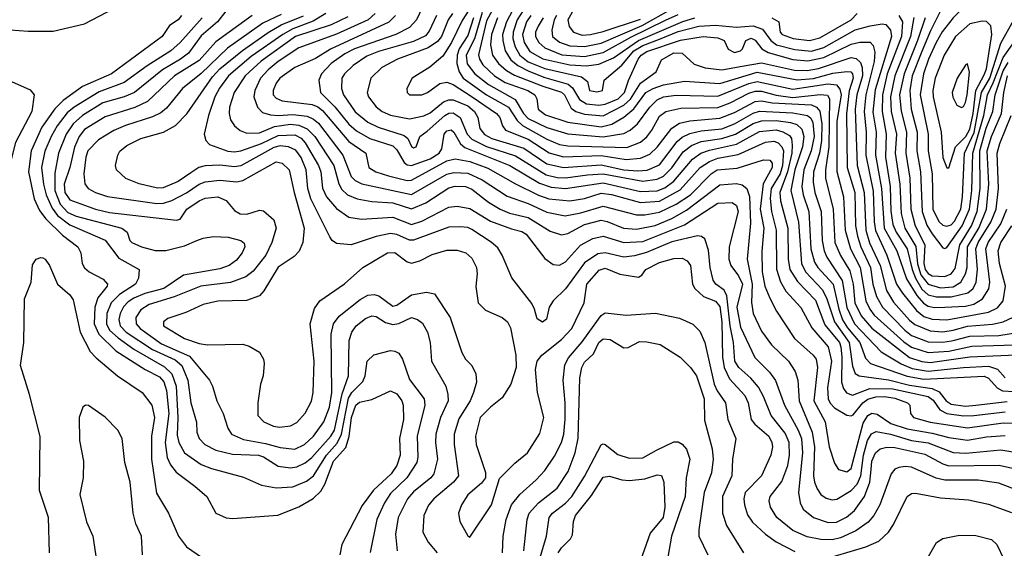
# Model space of a CAD drawing. Extents: x 997028 to 1115134, y 536408 to 618974.
# Tile 168 of 256: x 1034564 to 1039291, y 557977 to 560515. Entities that reach past the tile are written whole.
import ezdxf

# ---------------------------------------------------------------- set-up
doc = ezdxf.new("R2010")
doc.units = 0

msp = doc.modelspace()

# ---------------------------------------------------------------- linework, layer by layer
at = {"layer": '0CON10XD'}
for points in [[(1039293.8, 560683.8), (1039175, 560657.3), (1039045, 560625.6), (1039004.5, 560595.5), (1038935, 560458.6), (1038891.1, 560355), (1038849.3, 560245), (1038836.6, 560175), (1038843.6, 560085), (1038871.8, 559975), (1038870.7, 559885), (1038888.9, 559785), (1038896.2, 559595), (1038918.8, 559528.8), (1038945, 559486.4), (1038995, 559420), (1039005, 559416.5)], [(1036766.1, 560635), (1036688.3, 560511.7), (1036637.3, 560405), (1036595, 560340.8), (1036533, 560287), (1036447.5, 560235), (1036422.9, 560185), (1036424.2, 560165), (1036435, 560154.5), (1036495, 560153.8), (1036522.5, 560165), (1036581.2, 560208.8), (1036615, 560214.7), (1036645, 560204.4), (1036736.9, 560145), (1036852.7, 560065), (1036869.1, 560045), (1036881.3, 560005), (1036896.1, 559985), (1037005, 559941.9), (1037105.5, 559875.5), (1037175, 559856.9), (1037355, 559863.3), (1037475, 559843.8), (1037545, 559850.5), (1037589.7, 559870.3), (1037625, 559902.4), (1037694.9, 559995.1), (1037731.1, 560018.9), (1037780.5, 560029.5), (1037925, 560042.9), (1037995, 560070), (1038095, 560122.8), (1038125, 560124.9), (1038175.8, 560115.8), (1038365, 560106), (1038390, 560095), (1038405, 560075.8), (1038415.1, 560015.1), (1038414, 559935), (1038404.5, 559875), (1038374.9, 559785.1), (1038372.6, 559735), (1038381.2, 559685), (1038411.8, 559595), (1038416.7, 559455), (1038426.1, 559405), (1038439.6, 559375), (1038512.8, 559262.8), (1038535, 559132.5), (1038571.2, 559055), (1038700.5, 558920.5), (1038795, 558863.1), (1038849.1, 558840.9), (1038925, 558827.5), (1039095.6, 558845.6), (1039215, 558850.8), (1039257.6, 558837.6), (1039295, 558795.4)], [(1036851.7, 560595), (1036805, 560509.7), (1036766.5, 560346.5), (1036771.6, 560325), (1036788.3, 560298.3), (1036844.3, 560245), (1036895, 560214.3), (1037003.2, 560175), (1037037.2, 560155), (1037046.6, 560135), (1037053.4, 560085), (1037087.8, 560057.8), (1037195, 560023.2), (1037355, 560000.5), (1037407, 560013), (1037465, 560047.7), (1037512.6, 560087.4), (1037569.4, 560165), (1037604.7, 560185.3), (1037655, 560203.2), (1037755, 560220), (1037925, 560209.6), (1038105, 560262.7), (1038296, 560226), (1038375, 560233.7), (1038467.8, 560257.8), (1038535, 560267), (1038554.4, 560264.4), (1038562, 560255), (1038565.1, 560235), (1038545.9, 560174.1), (1038532.9, 560062.9), (1038536.4, 559805), (1038573.7, 559685), (1038577, 559525), (1038586.1, 559476.1), (1038601.6, 559425), (1038648.8, 559325), (1038660, 559245), (1038676.7, 559186.7), (1038706.3, 559135), (1038813.8, 559023.8), (1038845, 558999.4), (1038925, 558968.8), (1038995, 558966.1)], [(1037262.6, 560635), (1037195.6, 560515), (1037202.5, 560482.5), (1037222.5, 560455), (1037265, 560440.5)], [(1039330.6, 560620.6), (1039285, 560632.5), (1039215, 560620.1), (1039125, 560590.8), (1039091, 560569), (1039045, 560523.8), (1038993.3, 560456.7), (1038964.5, 560405.5), (1038926.8, 560325), (1038902.6, 560255), (1038887.5, 560155), (1038925.4, 559965.4), (1038924.6, 559885), (1038944.6, 559775), (1038947.8, 559605), (1038976.8, 559546.8), (1038995, 559529.1), (1039015, 559523.1)], [(1034475, 560469.7), (1034605, 560460.2), (1034725, 560460.8), (1034875, 560494.7), (1035019.6, 560570.4)], [(1035553.6, 560556.4), (1035513.8, 560505), (1035435, 560438.1), (1035375.2, 560355), (1035336.2, 560325), (1035250.5, 560275), (1035115, 560166.5), (1035065, 560145.5), (1034963.6, 560116.4), (1034865, 560055.5), (1034821.6, 560015), (1034786.8, 559965), (1034750, 559875), (1034732.2, 559777.8), (1034732.5, 559695), (1034758.9, 559628.9), (1034795, 559588.8), (1034835, 559572.5), (1035054.3, 559514.2), (1035080, 559495), (1035092.9, 559455), (1035102, 559445), (1035148.8, 559425), (1035215, 559407.8), (1035265, 559406.8), (1035355, 559429.3), (1035415.2, 559454.8), (1035445, 559466.6), (1035495, 559473.9), (1035565, 559470.8), (1035626, 559455), (1035641.5, 559441.5), (1035645.6, 559425), (1035632.7, 559395), (1035605, 559360.5), (1035570, 559335), (1035525, 559318.3), (1035350.8, 559289.2), (1035255.4, 559225), (1035165, 559200.7), (1035112.6, 559177.4), (1035085, 559160), (1035063.2, 559136.8), (1035046.2, 559105), (1035039.8, 559075), (1035046.9, 559045), (1035076, 559015), (1035201.9, 558931.9), (1035311.2, 558881.2), (1035342.7, 558855), (1035372.1, 558785), (1035386.4, 558675), (1035412.9, 558582.9), (1035414, 558535), (1035425, 558503.5), (1035452.7, 558475), (1035505, 558448.1), (1035585, 558429.6), (1035710.8, 558425), (1035735, 558416), (1035805, 558371.2), (1035865, 558362.9), (1035895, 558368), (1035935, 558387.5), (1035966.9, 558413.1), (1036058.2, 558515), (1036075, 558544.7), (1036111.5, 558718.5), (1036142.1, 558805), (1036146.4, 558975), (1036158.7, 559015), (1036179.1, 559045), (1036225, 559081.1), (1036255, 559092.5), (1036275, 559089.6), (1036321, 559061), (1036355, 559051.1), (1036385, 559056.8), (1036445, 559085.3), (1036474.3, 559075), (1036497.6, 559057.6), (1036521.2, 559015), (1036534.5, 558965), (1036540.4, 558875), (1036610, 558755), (1036620.3, 558715), (1036620.6, 558685), (1036584.8, 558605), (1036562.6, 558525), (1036560.7, 558485), (1036569.5, 558405), (1036551.8, 558335), (1036537.3, 558315), (1036455, 558247.4), (1036425.8, 558215), (1036380.6, 558125), (1036368.1, 558045), (1036376.9, 557965)], [(1035819.1, 560540.9), (1035732, 560498), (1035561.3, 560378.7), (1035435, 560256.3), (1035345.1, 560184.9), (1035269.4, 560090.6), (1035242.4, 560067.6), (1035201.9, 560048.1), (1035072.5, 560007.5), (1035016.4, 559983.6), (1034942, 559938), (1034891.4, 559885), (1034881.6, 559855), (1034872, 559775), (1034876.4, 559726.4), (1034893.6, 559705), (1034928.1, 559685), (1034985, 559665.7), (1035222.8, 559632.8), (1035255, 559633.8), (1035295, 559646.6), (1035365, 559683.7), (1035425, 559724.8), (1035455, 559736.3), (1035525, 559744.4), (1035605, 559736.7), (1035635, 559743.6), (1035795, 559832.4), (1035825, 559826.4), (1035858.4, 559795), (1035881.3, 559685), (1035930, 559515), (1035924.1, 559445), (1035906.6, 559403.4), (1035882.2, 559377.8), (1035805, 559326.2), (1035736.6, 559213.4), (1035715, 559190), (1035653.4, 559166.6), (1035515, 559163.4), (1035445, 559147.5), (1035361.5, 559108.5), (1035275, 559080), (1035254.4, 559065), (1035254.5, 559045), (1035356, 558985), (1035425, 558960.9), (1035465, 558953.6), (1035635, 558957.5), (1035665, 558948), (1035715, 558919.2), (1035735.4, 558885.4), (1035737.8, 558865), (1035732.9, 558805), (1035720.8, 558765), (1035707.1, 558675), (1035708.1, 558615), (1035735.8, 558585), (1035783.2, 558563.2), (1035811.3, 558558.7), (1035865, 558565.4), (1035895, 558580.4), (1035934.7, 558625.3), (1035965, 558683.8), (1035972.3, 558725), (1035978.4, 558875), (1035958.9, 559055), (1035979.2, 559129.2), (1036004.7, 559165.3), (1036123.5, 559246.5), (1036212.2, 559325), (1036329.2, 559395), (1036365, 559397.6), (1036425, 559353.2), (1036445, 559346), (1036485, 559356.7), (1036545, 559387.3), (1036615, 559408.2), (1036665, 559408.2), (1036705.8, 559395), (1036735, 559370.6), (1036757.3, 559325), (1036760.4, 559295), (1036754.6, 559234.6), (1036765.7, 559155), (1036800.6, 559120.6), (1036880, 559085), (1036906.4, 559065), (1036920.4, 559035), (1036946.4, 558905), (1036946.9, 558845), (1036921.9, 558765), (1036880.2, 558699.8), (1036825, 558655.4), (1036774.1, 558605), (1036752.3, 558515), (1036755.4, 558475), (1036800.7, 558340.7), (1036800.6, 558315), (1036780.4, 558289.6), (1036715, 558233.3), (1036684.5, 558185), (1036670, 558145), (1036676.4, 558106.4), (1036715, 558037.5), (1036725, 558030), (1036828.8, 558185), (1036867.3, 558312.7), (1036940.6, 558385), (1037001.5, 558435), (1037061.5, 558528.5), (1037080, 558605), (1037049.5, 558725), (1037040.4, 558835), (1037047.9, 558875), (1037070, 558905), (1037165, 558979.3), (1037215, 559031.8), (1037274, 559155), (1037287.1, 559245), (1037346.7, 559313.3), (1037375, 559321.4), (1037445, 559293.8), (1037535, 559278.8), (1037551.2, 559288.8), (1037570, 559315), (1037635, 559349.2), (1037705, 559369.1), (1037745, 559369.6), (1037768.1, 559358.1), (1037784.5, 559335), (1037793.8, 559245), (1037804.8, 559224.8), (1037846.8, 559186.8), (1037905, 559163.8), (1037925, 559138.2), (1037934.9, 559064.9), (1037938.6, 558895), (1037945.6, 558845.6), (1037971.2, 558791.2), (1038045, 558710.4), (1038061.1, 558675), (1038075.3, 558595), (1038092.8, 558572.8), (1038160, 558515), (1038175.3, 558485), (1038178, 558465), (1038170, 558425), (1038125.4, 558325), (1038046.5, 558245), (1038039.7, 558215), (1038043.6, 558185), (1038058.2, 558138.2), (1038082.3, 558102.3), (1038145, 558044.7), (1038195, 558008.8), (1038285, 557961.2)], [(1036033.6, 560545), (1035972.4, 560507.7), (1035875, 560471.6), (1035826.7, 560445), (1035675, 560337.9), (1035566.8, 560245), (1035523.4, 560186.7), (1035501.4, 560145), (1035469.8, 560055), (1035450.4, 559965), (1035457.8, 559935), (1035475.3, 559915.3), (1035563.7, 559883.7), (1035595, 559880.2), (1035625, 559884.8), (1035725, 559921.3), (1035805, 559958.6), (1035885, 559962.2), (1035915, 559945.9), (1035934.7, 559924.7), (1035998.4, 559815), (1036009.4, 559785), (1036017.1, 559707.1), (1036037, 559665), (1036085, 559608.8), (1036145, 559567.6), (1036205, 559556.8), (1036355, 559566.4), (1036445, 559531.7), (1036495, 559547.6), (1036625, 559614.8), (1036665, 559619.7), (1036725, 559609.2), (1036825, 559547.3), (1036925, 559511.4), (1036975, 559497.5), (1036995, 559485.4), (1037085, 559367.8), (1037125, 559340.5), (1037155, 559336.4), (1037185, 559353.1), (1037257.1, 559432.9), (1037315.2, 559464.8), (1037365, 559475.6), (1037465, 559445.9), (1037555, 559450), (1037755, 559530.6), (1037915, 559633.5), (1037985, 559638.1), (1038005, 559623.8), (1038013.3, 559595), (1037970.7, 559425), (1037968, 559365), (1037978, 559335), (1038015.3, 559285.3), (1038033.8, 559245), (1038007, 559135), (1038025, 559039.6), (1038093, 558893), (1038163.2, 558823.2), (1038193.1, 558783.1), (1038235.6, 558665), (1038301.6, 558545), (1038317.1, 558505), (1038322.1, 558435), (1038303, 558245), (1038310.8, 558195), (1038325.2, 558165.2), (1038374.5, 558124.5), (1038445, 558100.8), (1038485, 558103), (1038532.9, 558127.1), (1038571.8, 558158.2), (1038619.3, 558225), (1038645.9, 558295), (1038652.4, 558355), (1038655.5, 558395), (1038671.9, 558435), (1038695, 558455.2), (1038727, 558463), (1038765, 558461.2), (1038908.7, 558428.7), (1038995, 558382.1), (1039025, 558372.5), (1039266.9, 558376.9), (1039495, 558325.3)], [(1036270.5, 560545), (1036237.6, 560515), (1036085, 560445.7), (1035905, 560379.4), (1035805, 560314.1), (1035756.9, 560275), (1035720.6, 560235), (1035692.4, 560175), (1035688.6, 560145), (1035705.4, 560095), (1035730.1, 560070.1), (1035768.3, 560058.3), (1035804.9, 560054.9), (1035875, 560060.5), (1035945, 560051.8), (1035975, 560038.3), (1035999, 560019), (1036114.9, 559864.9), (1036155, 559762.5), (1036175, 559742.6), (1036206.8, 559726.8), (1036445, 559675.5), (1036615, 559774.2), (1036648, 559782), (1036715, 559779), (1036785, 559745.9), (1036905, 559667.6), (1037005, 559633.4), (1037095, 559591.3), (1037183.2, 559573.2), (1037257.3, 559587.3), (1037365, 559619.8), (1037525, 559578.8), (1037565, 559578.7), (1037635, 559590.3), (1037715, 559629), (1037784, 559675), (1037883.9, 559775), (1037912.7, 559795), (1038007.7, 559802.3), (1038135, 559842.5), (1038165, 559840.6), (1038175.8, 559825.8), (1038176.2, 559805), (1038133, 559727), (1038119.6, 559605), (1038136, 559515), (1038127.1, 559402.9), (1038129, 559305), (1038142, 559235), (1038165, 559178.5), (1038197.8, 559115), (1038284, 558985), (1038374.1, 558905), (1038388.4, 558885), (1038394.4, 558844.4), (1038377, 558685), (1038430.2, 558585), (1038450.2, 558465), (1038475, 558386), (1038495, 558356), (1038535, 558344.5), (1038555, 558359.4), (1038612.7, 558577.3), (1038635, 558614.2), (1038655, 558625.3), (1038681.3, 558621.3), (1038746.7, 558576.7), (1038825, 558550.4), (1038945, 558530.6), (1039025, 558509.1), (1039115, 558497), (1039205, 558512.7), (1039295, 558519.4)], [(1036497.5, 560575), (1036469.8, 560515), (1036435, 560477.9), (1036369.1, 560445), (1036170.9, 560375), (1036125, 560351.2), (1036060, 560305), (1036013.2, 560255), (1036000.3, 560225), (1036008.6, 560165), (1036077, 560097), (1036143.9, 560013.9), (1036181.3, 559981.3), (1036245, 559945.2), (1036355, 559909.1), (1036375, 559890.3), (1036409.1, 559829.1), (1036425, 559818.1), (1036445, 559815.2), (1036535, 559847.9), (1036577.6, 559875), (1036590, 559895), (1036601.4, 559965), (1036615, 559981.2), (1036635, 559986.8), (1036648.7, 559975), (1036679.9, 559919.9), (1036701.2, 559901.2), (1036917.8, 559815), (1037059.7, 559730.3), (1037115, 559711.1), (1037185, 559704.1), (1037365, 559731.2), (1037545, 559690.4), (1037625, 559694.3), (1037661.3, 559708.7), (1037705, 559740), (1037794.5, 559845.5), (1037833.5, 559875), (1037875, 559889.5), (1038005, 559917.6), (1038115, 559977.8), (1038195, 559985.9), (1038227.6, 559977.6), (1038259.5, 559959.5), (1038268.8, 559945), (1038273.3, 559913.3), (1038271.6, 559875), (1038250.5, 559785), (1038213.1, 559685), (1038217.2, 559645), (1038251.1, 559515), (1038253.3, 559365), (1038261.9, 559315), (1038297.7, 559257.7), (1038385, 559167.9), (1038429.7, 559049.7), (1038499.4, 558965), (1038506.7, 558945), (1038510.7, 558895), (1038509.3, 558775), (1038519.1, 558745), (1038534, 558724), (1038561.6, 558711.6), (1038645.3, 558744.7), (1038755, 558742.2), (1038925, 558706.5), (1038948.9, 558688.9), (1038982.1, 558642.1), (1039014.3, 558624.3), (1039095, 558612.4)], [(1036641.4, 560545), (1036621.3, 560515), (1036589.4, 560435), (1036569.9, 560410.1), (1036525, 560380), (1036377.5, 560325), (1036302.9, 560285), (1036250.4, 560235), (1036232.5, 560165), (1036238.9, 560145), (1036276.1, 560096.1), (1036304.5, 560075), (1036345, 560056.1), (1036435, 560039.8), (1036505, 560053.7), (1036535, 560067.7), (1036599.4, 560120.6), (1036625, 560130.5), (1036645, 560130.6), (1036715, 560101), (1036747.6, 560075), (1036764, 560045), (1036773.2, 559993.2), (1036795, 559963.4), (1036831.1, 559945), (1036985, 559897.8), (1037095, 559823.5), (1037175, 559805.6), (1037355, 559818.9), (1037464.9, 559794.9), (1037531.2, 559788.8), (1037576.6, 559793.4), (1037635, 559818.1), (1037719.9, 559930.1), (1037745, 559950.9), (1037781.6, 559968.4), (1037835, 559982.2), (1037935, 559991.9), (1037995.3, 560015), (1038085, 560067.2), (1038115, 560075.6), (1038275, 560068.2), (1038345.8, 560055.8), (1038362.3, 560042.3), (1038372, 560022), (1038378.2, 559955), (1038364.2, 559885), (1038329.2, 559795), (1038318.9, 559715), (1038325.4, 559675), (1038353.3, 559595), (1038362.6, 559415), (1038380.2, 559350.2), (1038395.2, 559325), (1038469.7, 559245), (1038497.1, 559125), (1038514.8, 559074.8), (1038537.5, 559035), (1038596.7, 558965), (1038625, 558890), (1038648, 558865), (1038825, 558803.6), (1038905, 558789.1), (1039195, 558803), (1039215, 558794.4), (1039257.1, 558747.1), (1039283, 558733), (1039395, 558726.4)], [(1036785, 560549.4), (1036747.2, 560422.8), (1036708.3, 560345), (1036712.9, 560302.9), (1036748.5, 560255), (1036815, 560204.6), (1036942.1, 560132.1), (1036982.5, 560065), (1037005, 560041.6), (1037095, 559997.6), (1037195, 559967.1), (1037365, 559952.9), (1037465, 559968.1), (1037495, 559984.8), (1037530, 560015), (1037589.6, 560095), (1037625, 560130), (1037655.4, 560144.6), (1037715, 560153.3), (1037915, 560148.3), (1038065, 560209), (1038105, 560218), (1038275, 560182.3), (1038445, 560207.4), (1038485, 560201.9), (1038501.7, 560181.7), (1038507.1, 560155), (1038487.2, 560027.2), (1038487.1, 559787.1), (1038519, 559665), (1038527.6, 559505), (1038552.4, 559415), (1038599, 559325), (1038625.4, 559165), (1038644.9, 559124.9), (1038666.8, 559096.8), (1038808.5, 558968.5), (1038845, 558943.3), (1038925, 558917.1)], [(1036930.3, 560559.7), (1036900.5, 560505), (1036882.4, 560445), (1036882.9, 560415), (1036894.8, 560365), (1036922.4, 560322.4), (1036955.2, 560295.2), (1037008.1, 560268.1), (1037085, 560238.4), (1037196.4, 560206.4), (1037217.6, 560187.6), (1037252.1, 560132.1), (1037285, 560111.5), (1037345, 560104.9), (1037375, 560109.6), (1037437.3, 560135), (1037468.2, 560165), (1037486.8, 560223.2), (1037532.6, 560325), (1037547.6, 560345), (1037575, 560362), (1037736.5, 560416.5), (1037845, 560435.2), (1037915, 560428.9), (1037946, 560415), (1037965, 560373.8), (1037995, 560358.5), (1038025, 560365.8), (1038034.2, 560375), (1038050, 560415), (1038075, 560427.3), (1038095, 560416.5), (1038126.6, 560375), (1038157.2, 560357.2), (1038275, 560324.9), (1038347.4, 560317.4), (1038425, 560333.5), (1038555, 560397.4), (1038597.6, 560407.6), (1038646.7, 560406.7), (1038661.2, 560391.2), (1038670.1, 560360.1), (1038666.8, 560315), (1038625.5, 560155), (1038617.7, 560075), (1038627.5, 559975), (1038626.9, 559865), (1038661.2, 559691.2), (1038665.8, 559545), (1038672.5, 559502.5), (1038727.6, 559385), (1038772.7, 559245), (1038802.1, 559202.1), (1038869.6, 559119.6), (1038905, 559090), (1038945, 559076.6), (1039015, 559074.3)], [(1036981.2, 560558.8), (1036952.7, 560515), (1036933.7, 560455), (1036932.3, 560425), (1036942.8, 560385), (1036964.9, 560345), (1037005, 560312.8), (1037085, 560280.8), (1037261, 560241), (1037289.3, 560219.3), (1037300, 560175), (1037335, 560168.5), (1037362, 560175), (1037369.4, 560225), (1037455, 560296.7), (1037512.9, 560365), (1037555, 560391.4), (1037635, 560421.6), (1037725, 560458.8), (1037825, 560484.2), (1037905, 560489.8), (1038005, 560479.1), (1038085.6, 560485.6), (1038130.5, 560470.5), (1038170.5, 560415), (1038196.5, 560395), (1038285, 560371.6), (1038365, 560364.9), (1038425, 560382), (1038575, 560465.9), (1038646.4, 560486.4), (1038705, 560495.2), (1038722.7, 560492.7), (1038745, 560465.5), (1038749, 560435), (1038671, 560179), (1038660.5, 560070.5), (1038675.6, 559975), (1038672.6, 559865), (1038700.9, 559705), (1038713.8, 559513.8), (1038774.3, 559405), (1038821.4, 559271.4), (1038870.6, 559190.6), (1038903.5, 559153.5), (1038925, 559139), (1038955, 559132.9)], [(1037141.1, 560535), (1037130.4, 560515), (1037119.3, 560465), (1037121.6, 560435), (1037155, 560407.5), (1037205, 560390.3), (1037275, 560386.4), (1037355, 560403), (1037551.9, 560488.1), (1037695, 560566.7)], [(1038175.6, 560525), (1038208.5, 560505), (1038215.4, 560455), (1038225, 560443.7), (1038277.1, 560425), (1038355, 560415.8), (1038405, 560428), (1038555.3, 560515), (1038583.9, 560545)], [(1035341.5, 560535), (1035325.6, 560515), (1035283.2, 560486.8), (1035248.5, 560435), (1035005.4, 560255), (1034866, 560194), (1034773.3, 560126.7), (1034732.6, 560087.4), (1034671.2, 559998.8), (1034619.3, 559885), (1034606.9, 559785), (1034634.3, 559654.3), (1034659, 559599), (1034689.3, 559559.3), (1034770.4, 559480.4), (1034842.7, 559425), (1034858.2, 559395), (1034864.6, 559345), (1034875, 559324.4), (1034898.1, 559305), (1034965, 559269.6), (1034985.8, 559245.8), (1034983.9, 559235), (1034939.5, 559180.5), (1034924.5, 559135.5), (1034922.1, 559055), (1034944, 559005), (1035025.8, 558925.8), (1035165.9, 558835.9), (1035235, 558800.2), (1035256.5, 558776.5), (1035269.5, 558735), (1035279.6, 558625), (1035263, 558485), (1035272.5, 558412.5), (1035287.7, 558377.7), (1035315, 558342.3), (1035405, 558275.4), (1035462.9, 558225), (1035506.4, 558146.4), (1035555, 558122.9), (1035585, 558120), (1035804.1, 558135.9), (1035904.3, 558175.7), (1035973.2, 558216.8), (1036009.4, 558250.6), (1036029.8, 558285), (1036069.9, 558395), (1036129.5, 558460.5), (1036146.3, 558513.7), (1036156.8, 558605), (1036178.1, 558665), (1036195, 558679.2), (1036255, 558691.6), (1036345, 558733.9), (1036375, 558718.2), (1036398.6, 558685), (1036404.8, 558664.8), (1036406, 558595), (1036387.7, 558505), (1036390.4, 558425), (1036374.8, 558375), (1036348, 558335), (1036263.4, 558256.6), (1036207.5, 558182.5), (1036110, 557995), (1036100.5, 557945)], [(1035440.9, 560525), (1035335, 560406.2), (1035289.4, 560365), (1035175.5, 560294.5), (1035065.6, 560214.4), (1034945, 560169.4), (1034825.7, 560095), (1034792.7, 560067.3), (1034744.2, 560005), (1034715.2, 559955), (1034685.6, 559884.4), (1034669.5, 559805), (1034678.8, 559725), (1034691.2, 559675), (1034720, 559610), (1034745.2, 559575.2), (1034805, 559531), (1034975, 559457), (1035040.1, 559370.1), (1035138.1, 559315), (1035134.4, 559274.4), (1035120, 559245), (1035043.8, 559196.2), (1035003, 559155), (1034983, 559105), (1034981.4, 559055), (1034996.1, 559025), (1035037, 558987), (1035112.9, 558932.9), (1035258.9, 558848.9), (1035295.1, 558815.1), (1035315.4, 558755), (1035324.1, 558605), (1035320.9, 558520.9), (1035327.8, 558485), (1035355.9, 558435), (1035435, 558378.8), (1035485, 558359.5), (1035638, 558318), (1035725, 558280), (1035795, 558266.9), (1035875, 558272.5), (1035940.5, 558299.5), (1035975, 558325.2), (1036037.2, 558425), (1036088.8, 558481.2), (1036109.6, 558525), (1036142.2, 558697.8), (1036158.2, 558725), (1036212.2, 558777.8), (1036222.7, 558805), (1036232.3, 558875), (1036264.2, 558905.8), (1036345, 558927), (1036365, 558924.3), (1036383.5, 558913.5), (1036401.7, 558885), (1036435, 558787.5), (1036506.5, 558695), (1036508.8, 558665), (1036472.2, 558515), (1036475.7, 558415), (1036470.3, 558389.7), (1036423.1, 558315), (1036345, 558240.2), (1036314.8, 558195), (1036279, 558115), (1036246.6, 557956.6)], [(1035680.9, 560535), (1035505, 560409), (1035425, 560319.8), (1035307.1, 560245), (1035177.5, 560122.5), (1035116.5, 560093.5), (1034975, 560049.6), (1034875, 559988.1), (1034849.2, 559955), (1034826.8, 559903.2), (1034804.2, 559805), (1034776.9, 559725), (1034781.1, 559685), (1034805, 559650), (1034928.5, 559605), (1034995, 559589.2), (1035316.6, 559553.4), (1035335, 559558), (1035366, 559605), (1035425, 559646), (1035455, 559657.7), (1035515, 559664.3), (1035555, 559647.8), (1035595, 559598.5), (1035622.8, 559582.8), (1035655, 559582.1), (1035715, 559600.6), (1035735, 559596.9), (1035783.5, 559555), (1035795.4, 559515), (1035774.3, 559445), (1035746.5, 559385), (1035685, 559308.4), (1035649.3, 559280.7), (1035576.1, 559253.9), (1035433.1, 559235), (1035305.4, 559184.6), (1035185, 559147.9), (1035145, 559121.9), (1035121.2, 559085), (1035122.9, 559055), (1035142.2, 559032.2), (1035245, 558958.5), (1035379.5, 558899.5), (1035474.6, 558785), (1035490, 558755), (1035511.1, 558685), (1035541.2, 558625), (1035563.3, 558553.3), (1035580.5, 558525), (1035638.8, 558498.8), (1035745, 558480.3), (1035815, 558461.1), (1035885, 558453.5), (1035931.1, 558475), (1035975, 558515.9), (1036023.5, 558585), (1036051.7, 558655), (1036063, 558725), (1036060.2, 559005), (1036070.2, 559055), (1036098.4, 559091.6), (1036198, 559172), (1036235, 559192), (1036265.9, 559195.9), (1036288.8, 559188.8), (1036355, 559139.2), (1036375, 559143.8), (1036445, 559194.2), (1036517.3, 559207.3), (1036555, 559198.6), (1036630.7, 559085), (1036686.5, 558916.5), (1036705, 558885.6), (1036734.7, 558854.7), (1036754.7, 558814.7), (1036756.5, 558775), (1036743.5, 558725), (1036726.2, 558685), (1036671.6, 558598.4), (1036650.7, 558525), (1036650.4, 558475), (1036670.3, 558325), (1036646.6, 558295), (1036551.8, 558215), (1036526.6, 558183.4), (1036505, 558133.8), (1036499.1, 558055), (1036525, 558006.9), (1036567.8, 557955)], [(1039348.3, 558258.3), (1039265, 558289.7), (1039164.8, 558304.8), (1039005, 558304), (1038964.5, 558314.5), (1038845, 558366.5), (1038815, 558370), (1038785, 558365.5), (1038765, 558356.7), (1038747.1, 558335), (1038693.3, 558185), (1038665, 558133.8), (1038637.9, 558102.1), (1038578.5, 558061.5), (1038505, 558027.3), (1038465, 558018.4), (1038410.7, 558019.3), (1038345, 558032.4), (1038275, 558063.1), (1038199.6, 558125), (1038168.7, 558175), (1038162.7, 558205), (1038166.1, 558225), (1038222.3, 558297.7), (1038251.5, 558375), (1038260.3, 558425), (1038258.8, 558485), (1038239.6, 558529.6), (1038171.1, 558615), (1038135, 558706.5), (1038111, 558751), (1038074.3, 558794.3), (1038015.9, 558845.9), (1037997.7, 558875), (1037990.9, 558965), (1037974.9, 559045), (1037959.3, 559189.3), (1037946.5, 559216.5), (1037905.9, 559245), (1037893.9, 559265), (1037879.3, 559325), (1037870.8, 559409.2), (1037853.2, 559463.2), (1037837.5, 559475), (1037817.3, 559477.3), (1037695, 559449), (1037573.3, 559396.7), (1037515, 559381), (1037465, 559375.2), (1037375, 559396.2), (1037339.3, 559390.7), (1037275, 559348.3), (1037185, 559222.3), (1037124.5, 559165), (1037105.4, 559134.6), (1037092.4, 559077.6), (1037073.2, 559063.2), (1037048.3, 559078.3), (1037036, 559125), (1037022.1, 559152.1), (1036926.7, 559275), (1036879.6, 559385), (1036859.1, 559419.1), (1036827.6, 559447.6), (1036735, 559507.3), (1036715, 559516.7), (1036679.5, 559520.5), (1036625, 559518.8), (1036455, 559456.9), (1036435, 559456.9), (1036375, 559483.3), (1036345, 559487.9), (1036275.9, 559474.1), (1036155, 559434.7), (1036085, 559440.5), (1036065, 559454.4), (1036052.6, 559472.6), (1035961.6, 559655), (1035947.1, 559705), (1035939.5, 559795), (1035915, 559853.9), (1035889.5, 559889.5), (1035855.1, 559905.1), (1035815, 559908.8), (1035785, 559902), (1035625, 559813.1), (1035595, 559808.6), (1035525, 559817), (1035455, 559812.9), (1035424.8, 559805.2), (1035385, 559779.8), (1035325, 559737.8), (1035252.5, 559707.5), (1035225, 559706.2), (1035137.9, 559727.9), (1035073, 559753), (1035028.5, 559795), (1035024.5, 559815), (1035034.6, 559865), (1035045, 559884.4), (1035079.3, 559910.7), (1035145, 559945.3), (1035254.4, 559975.6), (1035312.5, 560007.5), (1035366.2, 560063.8), (1035489.3, 560240.7), (1035525, 560279.5), (1035633, 560367), (1035756.7, 560453.3), (1035820.1, 560489.9), (1035926.2, 560533.8)], [(1036139.2, 560529.2), (1036058.8, 560491.2), (1035888.2, 560435), (1035724.1, 560315.9), (1035646.8, 560245), (1035593, 560165), (1035572.1, 560095), (1035569.4, 560065), (1035576.8, 560035), (1035595.2, 560005.2), (1035622.9, 559982.9), (1035655, 559971.2), (1035715, 559971.6), (1035787.4, 560002.6), (1035865, 560013.5), (1035905, 560009.4), (1035945, 559991.3), (1035981.2, 559955), (1036071.7, 559815), (1036096.8, 559726.8), (1036110.2, 559700.2), (1036138.5, 559675), (1036185, 559654.3), (1036255, 559641.9), (1036355, 559636.1), (1036445, 559607.3), (1036513.6, 559636.4), (1036625, 559707.9), (1036655, 559715.2), (1036705, 559714), (1036735, 559702.2), (1036815, 559638.9), (1036870.8, 559605), (1036916, 559586), (1037005, 559566.2), (1037110.3, 559500.3), (1037165, 559482.1), (1037195, 559487.9), (1037275, 559531.3), (1037355, 559552.1), (1037385, 559547), (1037462.9, 559515), (1037525, 559508.9), (1037615, 559527.8), (1037695, 559561), (1037765, 559601.1), (1037925, 559721.7), (1038005, 559728.8), (1038031.9, 559721.9), (1038055.2, 559705.2), (1038067, 559667), (1038072.2, 559537.8), (1038057.2, 559365), (1038079.9, 559245), (1038077.6, 559157.6), (1038084.8, 559104.8), (1038125, 559019.6), (1038173.8, 558953.8), (1038255.4, 558875), (1038286.5, 558826.5), (1038299.5, 558785), (1038306.2, 558685), (1038369.2, 558535), (1038379.2, 558465), (1038375.7, 558325), (1038380.5, 558295), (1038391.9, 558261.9), (1038410, 558235), (1038435, 558217.5), (1038465, 558209.1), (1038486.8, 558213.2), (1038555, 558254.8), (1038585, 558285.7), (1038601.5, 558325), (1038614.3, 558425), (1038634.6, 558495.4), (1038653, 558527), (1038675, 558537.6), (1038745, 558524.9), (1038845, 558495.1), (1038925, 558482.9), (1039045, 558437), (1039106, 558434), (1039275, 558450.5), (1039407.7, 558427.7)], [(1036368.1, 560535), (1036336.5, 560503.5), (1036055.5, 560374.5), (1035985, 560328.7), (1035885, 560285.2), (1035813.1, 560235), (1035795, 560211.1), (1035780.7, 560175), (1035781.8, 560155), (1035795, 560138.1), (1035825, 560126.1), (1035967.9, 560107.9), (1035995, 560096.9), (1036018.5, 560078.5), (1036145, 559930.2), (1036225.4, 559875), (1036240.5, 559805), (1036274.4, 559785), (1036334.4, 559765), (1036425, 559743.8), (1036445, 559744.8), (1036615, 559837.3), (1036655, 559846.8), (1036725, 559834.3), (1036811.7, 559801.7), (1036945, 559727.4), (1037055, 559673), (1037105, 559655.8), (1037205, 559645.2), (1037275, 559656.8), (1037355, 559681.7), (1037405, 559676.2), (1037545, 559637.6), (1037635.9, 559644.1), (1037735, 559698.6), (1037831.6, 559805), (1037875.9, 559835), (1037915, 559850), (1038012.7, 559867.3), (1038145, 559927.3), (1038185, 559931.4), (1038204.7, 559924.7), (1038222.6, 559905), (1038230.4, 559885), (1038226.2, 559815), (1038215, 559774.8), (1038172, 559705), (1038166.2, 559656.2), (1038172.5, 559595), (1038195.2, 559504.8), (1038197.4, 559317.4), (1038216, 559256), (1038241.5, 559211.5), (1038313.4, 559133.4), (1038367, 559035), (1038445, 558944.5), (1038462.1, 558875), (1038442.9, 558747.1), (1038445.9, 558695), (1038455, 558673.4), (1038475, 558651), (1038535, 558616.9), (1038555, 558612.8), (1038565, 558618.4), (1038611, 558675), (1038635, 558693.8), (1038674.3, 558704.3), (1038715, 558705.3), (1038765, 558698.3), (1038825.6, 558675), (1038837.8, 558665), (1038841.1, 558625), (1038855, 558605.6), (1038935, 558582.6), (1039115, 558556), (1039285, 558580), (1039472.2, 558577.8)], [(1036564.6, 560535.4), (1036530.1, 560459.9), (1036511.7, 560438.3), (1036455, 560411.2), (1036286.8, 560363.2), (1036230.2, 560339.8), (1036164.7, 560295), (1036122.7, 560255), (1036110.7, 560235), (1036109.7, 560185), (1036117.9, 560155), (1036175, 560072.1), (1036235, 560024), (1036285, 559999.5), (1036409.5, 559959.5), (1036427.5, 559945), (1036445, 559906.2), (1036455, 559899.2), (1036468, 559905), (1036485.8, 559955), (1036519.8, 559980.2), (1036605, 560054.8), (1036625, 560066.5), (1036645, 560068.8), (1036678.7, 560045), (1036712.7, 559965), (1036735, 559941.5), (1036805, 559906.3), (1036945, 559861.3), (1037091, 559771), (1037145, 559757.9), (1037185, 559755.4), (1037289.3, 559770.7), (1037365, 559774.9), (1037555, 559739.3), (1037625, 559749.1), (1037655, 559764.5), (1037695.6, 559804.4), (1037750, 559880), (1037788.9, 559911.1), (1037835, 559930), (1037935.5, 559945), (1038000.8, 559965), (1038085, 560016.4), (1038125, 560029.5), (1038195, 560031.2), (1038265, 560022.1), (1038295, 560012.6), (1038319.5, 559989.5), (1038329, 559955), (1038322.4, 559905), (1038285.9, 559795), (1038265.6, 559695), (1038303.2, 559543.2), (1038317.3, 559345), (1038336.2, 559305), (1038418.3, 559218.3), (1038439, 559175), (1038475.4, 559065), (1038546.3, 558965), (1038562.2, 558852.2), (1038575, 558816.5), (1038594.4, 558804.4), (1038735, 558786.5), (1038835, 558760.9), (1038944, 558744), (1038977.9, 558727.9), (1039011.2, 558685), (1039035, 558668.8), (1039105, 558660.3)], [(1036742.7, 560525), (1036715, 560440), (1036673.3, 560375), (1036663.8, 560345), (1036663.1, 560305), (1036674.7, 560264.7), (1036693.8, 560235), (1036805, 560154.3), (1036911.2, 560095), (1036951.8, 560031.8), (1036977.3, 560007.3), (1037095, 559940.9), (1037155, 559916.7), (1037195, 559909.7), (1037478.8, 559901.2), (1037545, 559926.6), (1037575, 559952.6), (1037598.5, 559985), (1037635, 560051.6), (1037665.8, 560074.2), (1037738.8, 560091.2), (1037915.8, 560094.2), (1037975, 560115.4), (1038065, 560162.7), (1038095, 560172.3), (1038125, 560172.4), (1038195, 560152.7), (1038275, 560142.2), (1038406.3, 560156.3), (1038442.5, 560152.5), (1038451.2, 560135), (1038449.2, 559905), (1038432.1, 559795), (1038432, 559755), (1038469.4, 559605), (1038478, 559445), (1038505, 559383.2), (1038549.3, 559309.3), (1038565.1, 559245.1), (1038573.9, 559155), (1038603.3, 559093.3), (1038655, 559034.5), (1038835, 558893.5), (1038895, 558874.2), (1038935, 558869.5), (1039125, 558896.9), (1039385, 558908.1)], [(1036857.7, 560525), (1036828.9, 560445), (1036824.9, 560394.9), (1036834.5, 560345), (1036862.7, 560305), (1036901.2, 560271.2), (1036939.3, 560249.3), (1037075, 560195.6), (1037165, 560168.1), (1037180.2, 560155), (1037210.8, 560090.8), (1037234.7, 560074.7), (1037275, 560061.8), (1037365, 560053.8), (1037465, 560105.1), (1037496.3, 560133.7), (1037545, 560210.5), (1037619.6, 560265), (1037645, 560321.8), (1037705, 560355.8), (1037745, 560354.3), (1037802.4, 560302.4), (1037855, 560284.5), (1037934.8, 560275.2), (1038032.5, 560292.5), (1038125, 560307.8), (1038283.6, 560273.6), (1038345, 560271.8), (1038399, 560281), (1038555, 560333.3), (1038579.2, 560329.2), (1038600.1, 560310.1), (1038608.9, 560285), (1038610.2, 560245), (1038582.7, 560155), (1038575.5, 560085), (1038584.7, 559814.7), (1038618.8, 559685), (1038626.5, 559505), (1038644.5, 559444.5), (1038694.4, 559335), (1038725.8, 559215), (1038759.4, 559159.4), (1038835, 559072.4), (1038861.1, 559051.1), (1038935, 559021.8), (1038995, 559017.2)], [(1037018.6, 560535), (1036997.4, 560505), (1036978.3, 560445), (1036986.5, 560405), (1037012.8, 560362.8), (1037075, 560326.8), (1037205, 560298), (1037285, 560294.2), (1037345, 560301), (1037415, 560331.9), (1037534.7, 560415.3), (1037747, 560507), (1037805, 560523.9)], [(1037077, 560525), (1037053.8, 560485), (1037040.9, 560455), (1037039.6, 560435), (1037056.2, 560406.2), (1037085, 560380.2), (1037166.3, 560346.3), (1037275, 560338.8), (1037365, 560358.5), (1037498, 560432), (1037665, 560513.3), (1037725, 560539.5)], [(1037265, 560440.5), (1037305, 560443.9), (1037365, 560457.9), (1037545, 560518.3)], [(1038785.2, 560535), (1038802, 560505), (1038797.5, 560435), (1038729.3, 560255), (1038705.5, 560155), (1038703.8, 560075), (1038723.7, 559965), (1038720.1, 559855), (1038742.4, 559715), (1038746.5, 559596.5), (1038755, 559532.5), (1038771.5, 559495), (1038824.7, 559414.7), (1038848.1, 559315), (1038863.8, 559273.8), (1038895, 559221.5), (1038925, 559193.6), (1038965, 559184.2)], [(1038856, 560526), (1038840.7, 560435), (1038765.3, 560245), (1038744.9, 560144.9), (1038748.5, 560075), (1038773.1, 559965), (1038766.9, 559875), (1038789, 559725), (1038795.4, 559585), (1038812.8, 559515), (1038866.6, 559426.6), (1038873.7, 559343.7), (1038889.9, 559289.9), (1038925, 559245.9), (1038985, 559227.7)], [(1038910.8, 560525), (1038874.1, 560415), (1038809.4, 560255), (1038788.4, 560155), (1038795.3, 560075.3), (1038821.3, 559975), (1038818.3, 559875), (1038837.8, 559755), (1038842.8, 559605), (1038862.9, 559525), (1038910.1, 559435), (1038904.4, 559345), (1038910.8, 559315), (1038925, 559296.4), (1038945, 559285.9), (1039005, 559282.4)], [(1039025, 559803.3), (1039057.1, 559905), (1039105.9, 559955), (1039125, 559990.2), (1039141, 560065), (1039154.6, 560175.4), (1039195, 560250), (1039205, 560280), (1039231.7, 560445), (1039225.7, 560485.7), (1039205, 560506.9), (1039185, 560508.4), (1039125, 560494.7), (1039055.8, 560435), (1039001.9, 560345), (1038959.6, 560235), (1038948.5, 560175), (1038949.3, 560145), (1038988.1, 559975), (1038995, 559854), (1039015, 559803.8), (1039025, 559803.3)], [(1039015, 559523.1), (1039035, 559530.6), (1039052.3, 559547.7), (1039081.6, 559605), (1039090.2, 559665), (1039100.2, 559875), (1039146.9, 559973.1), (1039181.6, 560165), (1039221.2, 560235), (1039275, 560402.5), (1039336.1, 560515)], [(1039005, 559416.5), (1039015, 559421.2), (1039089, 559525), (1039123.9, 559605), (1039135.7, 559695), (1039139.5, 559875), (1039192.1, 560055), (1039209.7, 560155), (1039238.2, 560211.8), (1039285, 560333.5), (1039372.5, 560455)], [(1039005, 559282.4), (1039035, 559295.6), (1039055, 559320.9), (1039077.8, 559435), (1039133.9, 559525), (1039161.1, 559595), (1039174.5, 559705), (1039173.8, 559885), (1039203.7, 559995), (1039235.3, 560075), (1039247.1, 560155), (1039285, 560269.8), (1039309.9, 560310.1)], [(1034495, 559730), (1034457.5, 559765), (1034427.3, 559845), (1034412.6, 560075), (1034401.9, 560121.9), (1034380.5, 560175), (1034386.4, 560253.6), (1034403.7, 560276.3), (1034434.4, 560285.6), (1034465.6, 560275.6), (1034525, 560218), (1034615, 560179.2), (1034634.2, 560155), (1034622.5, 560075), (1034544.8, 559925.2), (1034495, 559730)], [(1039085, 560094), (1039095, 560098), (1039105, 560118), (1039112.9, 560155), (1039123.1, 560263.1), (1039115, 560303.3), (1039105, 560296.7), (1039065, 560233.8), (1039041.2, 560165), (1039043.6, 560143.6), (1039062.9, 560105), (1039085, 560094)], [(1038985, 559227.7), (1039045, 559232.8), (1039081.6, 559255), (1039104.8, 559295), (1039112.2, 559325), (1039113.9, 559425), (1039168.3, 559515), (1039205.1, 559605), (1039216.2, 559725), (1039209.2, 559885), (1039229.6, 559955), (1039277.9, 560065), (1039288.5, 560165), (1039306.8, 560245)], [(1038965, 559184.2), (1039035, 559184.7), (1039116.2, 559203.8), (1039140.7, 559225), (1039155.6, 559254.4), (1039161.6, 559315), (1039154.9, 559415), (1039165.5, 559445), (1039226.6, 559543.4), (1039252.4, 559605), (1039263.2, 559705), (1039257.2, 559875), (1039269.7, 559920.3), (1039324.1, 560055)], [(1038955, 559132.9), (1039005, 559134.6), (1039105, 559139.2), (1039145, 559148.6), (1039186.9, 559175), (1039217, 559223), (1039221.8, 559255), (1039202.2, 559415), (1039213.2, 559445), (1039274.1, 559535), (1039302.4, 559605)], [(1039015, 559074.3), (1039215, 559111), (1039257.6, 559132.4), (1039285.2, 559165), (1039296.6, 559235), (1039268, 559345), (1039260.8, 559405), (1039273.6, 559445), (1039327, 559525)], [(1034707.3, 557955), (1034702.1, 558125), (1034659.2, 558255), (1034663.1, 558513.1), (1034611.8, 558715), (1034567.5, 558855), (1034583.3, 558965), (1034587.4, 559175), (1034619.2, 559255), (1034625, 559337.5), (1034643.9, 559366.1), (1034665, 559373.8), (1034675, 559371.2), (1034686, 559365), (1034707.1, 559335), (1034745.4, 559245.4), (1034804.7, 559194.7), (1034820.9, 559170.9), (1034854.1, 559015), (1034902.1, 558922.1), (1034930.9, 558890.9), (1035034.4, 558805), (1035151.9, 558725), (1035198.2, 558665), (1035211.8, 558605), (1035197.1, 558515), (1035197.3, 558405), (1035221.7, 558241.7), (1035278.9, 558145), (1035326.9, 558035), (1035365, 557984.4), (1035442, 557932)], [(1036881.9, 557955), (1036885.7, 558035), (1036900, 558115), (1036924.5, 558185.5), (1036964.5, 558235.5), (1037043.9, 558305), (1037085, 558350.4), (1037131.3, 558418.7), (1037164.8, 558485), (1037175.6, 558525), (1037182.9, 558597.1), (1037183.5, 558675), (1037173, 558785), (1037181.8, 558858.2), (1037198.7, 558891.3), (1037265, 558968.2), (1037321.2, 559048.8), (1037355, 559094.5), (1037375, 559107.9), (1037475, 559095.8), (1037616, 559106), (1037732.1, 559082.1), (1037795, 559052.5), (1037829.9, 559019.9), (1037853.5, 558965), (1037898.2, 558765), (1037912.8, 558732.8), (1037952.5, 558675), (1037963.1, 558595), (1038002, 558505), (1037986.1, 558405), (1037983, 558325), (1037938.8, 558225), (1037938.2, 558145), (1037956.7, 558086.7), (1038039.5, 557955)], [(1038995, 559017.2), (1039045, 559024.6), (1039115, 559043.2), (1039235, 559052.5), (1039286.2, 559063.8), (1039333.9, 559086.1)], [(1036984.8, 557965), (1037000.2, 558115), (1037009.8, 558145), (1037054, 558196), (1037144.8, 558265.2), (1037197, 558345), (1037231, 558435), (1037244.8, 558505.2), (1037253.6, 558795), (1037263, 558845), (1037275, 558870.9), (1037318.5, 558911.5), (1037344.3, 558965), (1037365, 558983.6), (1037399, 558979), (1037465, 558939.4), (1037485, 558941.4), (1037540.4, 558969.6), (1037575, 558969.2), (1037638.8, 558955), (1037734.7, 558894.7), (1037785, 558844.4), (1037812.7, 558805), (1037849.3, 558695), (1037851.7, 558591.7), (1037888.9, 558455), (1037893.2, 558405), (1037885, 558340), (1037850.2, 558245), (1037824, 558065), (1037824.7, 558034.7), (1037866.9, 557945)], [(1038995, 558966.1), (1039037.2, 558972.8), (1039045, 558974.9), (1039125, 558996.3), (1039265, 558999.6), (1039355, 559012.6)], [(1038925, 558917.1), (1039025, 558924.2), (1039135, 558947.4), (1039395, 558956.2)], [(1035154.5, 557945), (1035148.2, 558035), (1035122.3, 558095), (1035109.3, 558145), (1035094.5, 558294.5), (1035069.1, 558389.1), (1035055.7, 558505), (1035035, 558544), (1034975, 558606), (1034895, 558663.3), (1034880, 558665), (1034866.7, 558655), (1034850, 558605), (1034851.9, 558495), (1034870.6, 558395), (1034868.9, 558315), (1034852.5, 558235), (1034884.5, 558104.5), (1034915.8, 558035), (1034945.8, 557834.2)], [(1039105, 558660.3), (1039155, 558663.6), (1039305, 558681.5)], [(1039095, 558612.4), (1039145, 558614.1), (1039295, 558632.7)], [(1037048.1, 557885), (1037093.2, 558035), (1037106.7, 558125), (1037121.8, 558145), (1037185, 558193.4), (1037215, 558225.8), (1037275, 558321.5), (1037355, 558474.3), (1037365, 558479.4), (1037375, 558475.7), (1037435, 558427.9), (1037490.1, 558410.1), (1037555, 558411.6), (1037621.3, 558448.7), (1037705, 558487.9), (1037725, 558488.8), (1037745, 558477.1), (1037765, 558453.6), (1037780.9, 558405), (1037764, 558316), (1037758.9, 558225), (1037693.1, 558035), (1037676.2, 557935)], [(1037148.9, 557955), (1037165, 557979.7), (1037207.6, 558022.4), (1037217.7, 558042.3), (1037223.5, 558105), (1037232.6, 558135), (1037309.5, 558230.5), (1037365, 558317.9), (1037395, 558322.9), (1037455, 558305.4), (1037492, 558302), (1037565, 558310.4), (1037625, 558329.6), (1037645, 558326.2), (1037656.6, 558295), (1037660.9, 558175), (1037653, 558125), (1037591, 558049), (1037535, 557890.8)], [(1038475, 557938.8), (1038626.5, 557983.5), (1038688.3, 558011.7), (1038735.2, 558054.8), (1038759.2, 558090.8), (1038823.9, 558225), (1038845, 558240.4), (1038865, 558241.1), (1038985, 558219.2), (1039119.6, 558209.6), (1039215, 558188.4), (1039325, 558149.7)], [(1038914.4, 557915), (1038966, 558005), (1038995, 558024.3), (1039075, 558040), (1039155, 558038.9), (1039229.2, 558019.2), (1039255.7, 557995), (1039288.5, 557925)]]:
    msp.add_lwpolyline(points, dxfattribs=at)

doc.saveas('drawing.dxf')
